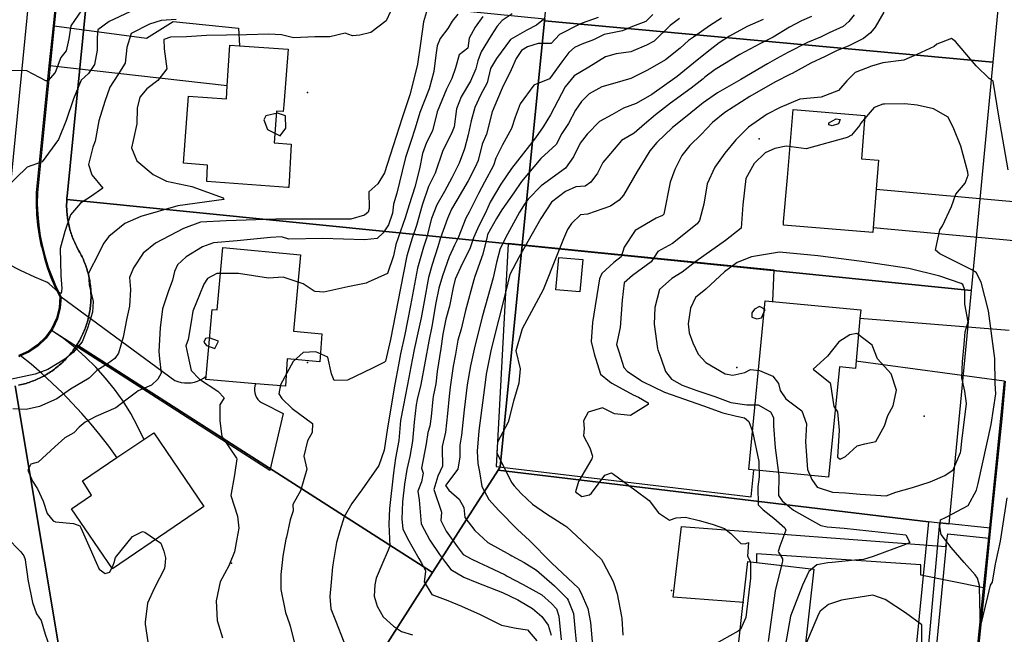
# Model space of a CAD drawing. Header units: inches. Extents: x 1364669 to 1365969, y 438680 to 440663.
# Tile 25 of 33: x 1365051 to 1365484, y 440218 to 440489. Entities that reach past the tile are written whole.
import ezdxf

# ---------------------------------------------------------------- set-up
doc = ezdxf.new("R2010")
doc.units = ezdxf.units.IN
doc.header["$MEASUREMENT"] = 0
for name, color, linetype, true_color in [('Building Footprints', 7, 'Continuous', 0xa71faf), ('Contour Lines 2 ft', 7, 'Continuous', 0x4b1f6a), ('Driveways', 7, 'Continuous', 0xa71faf), ('Fences', 7, 'Continuous', 0xa71faf), ('Parcel Attributes', 7, 'Continuous', 0xf61fde), ('Parcel Line', 7, 'Continuous', 0xf61fde), ('Pavement_Polygons', 7, 'Continuous', 0xf61fde), ('Road Pavement', 7, 'Continuous', 0xa31f53), ('Sidewalks', 7, 'Continuous', 0xa71faf), ('Spot Elevation', 7, 'Continuous', 0xf21f81), ('Street Centerlines', 7, 'Continuous', 0xa31f53)]:
    doc.layers.add(name, color=color, linetype=linetype, true_color=true_color)

msp = doc.modelspace()

# ---------------------------------------------------------------- linework, layer by layer
at = {"layer": 'Building Footprints'}
for points in [[(1365169.37, 440475.59), (1365167.5, 440451.16), (1365167.25, 440448.19), (1365164.25, 440448.41), (1365163.25, 440434.41), (1365170.75, 440433.81), (1365169.62, 440414.81), (1365169.25, 440414.84), (1365133.63, 440417.41), (1365134, 440424.59), (1365123.38, 440425.41), (1365125.63, 440455), (1365142.25, 440453.81), (1365142.62, 440459.41), (1365143.75, 440477.41), (1365148, 440477.09)], [(1365426.38, 440397), (1365426.25, 440395), (1365387, 440398.19), (1365387.12, 440399.69), (1365388.75, 440419.19), (1365391.25, 440449), (1365422.75, 440446.41), (1365421.25, 440427.41), (1365428.75, 440426.81), (1365427.75, 440414)], [(1365174.75, 440385.19), (1365171.75, 440351.59), (1365184.25, 440350.41), (1365183.25, 440338.19), (1365169, 440339.41), (1365168.25, 440327.41), (1365155.12, 440328.53), (1365133.25, 440330.41), (1365133.38, 440331.78), (1365136, 440361.19), (1365138.25, 440361), (1365140.63, 440388.41)], [(1365298.88, 440383.09), (1365297.5, 440368.88), (1365287, 440369.84), (1365288.38, 440384.06)], [(1365419, 440338.59), (1365418.63, 440335.19), (1365411.63, 440336), (1365406.75, 440287.41), (1365371.75, 440290.81), (1365379, 440365), (1365421, 440361), (1365420.63, 440357.19)], [(1365119.25, 440265.66), (1365092.25, 440247.19), (1365074.25, 440273.59), (1365083, 440279.59), (1365079, 440285.81), (1365094.13, 440296.06), (1365106, 440304.09), (1365110.38, 440307), (1365132.38, 440274.59), (1365131.38, 440273.87)], [(1365400.38, 440247), (1365394, 440189.41), (1365365, 440192.59), (1365369.37, 440232.41), (1365371.37, 440250.41), (1365375.25, 440249.97)]]:
    msp.add_lwpolyline(points, close=True, dxfattribs=at)
at = {"layer": 'Contour Lines 2 ft'}
for points, elevation in [([(1365099.85, 440492.04), (1365090.8, 440487.8), (1365085.74, 440484.06), (1365085.52, 440480.77), (1365085.4, 440475.18), (1365084.23, 440468.83), (1365081.7, 440464.96), (1365078.38, 440461.98), (1365075.08, 440453.78), (1365071.8, 440444.22), (1365068.52, 440435.94), (1365061.3, 440426), (1365054.66, 440423.73), (1365044.54, 440413.85)], 806), ([(1365078.78, 440492.94), (1365073.86, 440485.85), (1365073.03, 440480.13), (1365071.88, 440474.91), (1365069.54, 440471.93), (1365067.04, 440465.38), (1365063.83, 440461.7), (1365062.87, 440461.74), (1365054.56, 440466.07), (1365046.33, 440466.23)], 804), ([(1365230.68, 440493.45), (1365228.85, 440487.6), (1365227.6, 440478.14), (1365226.28, 440468.93), (1365225.96, 440467.64), (1365222.8, 440455.56), (1365220.13, 440447.14), (1365219.55, 440445.34), (1365214.26, 440429.03), (1365211.75, 440421.25), (1365208.83, 440416.38), (1365204.81, 440412.83), (1365205.05, 440405.5), (1365204.62, 440403.93), (1365202.95, 440402.57), (1365196.92, 440400.85), (1365184.48, 440400.89), (1365163.97, 440400.87), (1365142.2, 440400.16), (1365130.82, 440399.55), (1365123.33, 440396.8), (1365111.16, 440390.32), (1365105.69, 440385.98), (1365101.41, 440379.51), (1365099.61, 440375.18), (1365100.08, 440369.89), (1365099.71, 440362.65), (1365098.47, 440357.36), (1365096.9, 440348.95), (1365094.8, 440341.99), (1365093.3, 440339.61), (1365090.01, 440337.32), (1365085.38, 440334.42), (1365081.97, 440331.04), (1365073.75, 440326.11), (1365067.77, 440321.86), (1365060.12, 440318.53), (1365054.28, 440317.23), (1365048.39, 440317.51)], 812), ([(1365243.95, 440491.04), (1365241.43, 440487.86), (1365239.51, 440484.64), (1365236.12, 440480.29), (1365234.86, 440477.11), (1365234.31, 440473), (1365233.42, 440465.71), (1365231.35, 440458.19), (1365227.26, 440447.78), (1365225.23, 440440.88), (1365223.34, 440434.96), (1365220.88, 440427.94), (1365219.5, 440421.95), (1365217.1, 440412.28), (1365215.65, 440407.43), (1365215.26, 440403.5), (1365213.47, 440398.32), (1365211.12, 440394.93), (1365208.48, 440392.42), (1365202.87, 440391.73), (1365184.47, 440392.34), (1365169.66, 440392.02), (1365166.49, 440393.09), (1365161.58, 440392.74), (1365146.98, 440391.38), (1365136.56, 440390.52), (1365131.73, 440388.73), (1365124.58, 440384.38), (1365120.83, 440380.75), (1365119.41, 440377.91), (1365118.64, 440374.11), (1365116.72, 440368.9), (1365114.2, 440361.41), (1365113.2, 440353.15), (1365112.61, 440342.72), (1365112.87, 440339.42), (1365113.61, 440333.21), (1365112.19, 440330.58), (1365109.36, 440327.95), (1365103.49, 440325.35), (1365102.81, 440324.89), (1365098.07, 440321.3), (1365093.66, 440317.95), (1365084.91, 440314.08), (1365080.14, 440311.66), (1365077.59, 440309.49), (1365075.17, 440306.89), (1365071.33, 440304.78), (1365066.87, 440300.79), (1365059.53, 440294.13), (1365056.26, 440293.21), (1365055.04, 440290.55), (1365057.03, 440285.7), (1365059.23, 440282.35), (1365061.68, 440276.89), (1365063.51, 440271.47), (1365066.15, 440268.24), (1365067.15, 440267.85), (1365075.13, 440267.18), (1365077.87, 440266.06), (1365078.32, 440265.21), (1365082.39, 440255.91), (1365085, 440250)], 814), ([(1365267.83, 440491.08), (1365263.43, 440488.13), (1365261.24, 440485.73), (1365258.56, 440481.53), (1365254.18, 440474.37), (1365252.7, 440470.46), (1365251.87, 440466.93), (1365249.5, 440461.59), (1365245.47, 440454.59), (1365243.29, 440449.32), (1365242.31, 440441.44), (1365241.11, 440438.48), (1365237.33, 440430.99), (1365234.04, 440421.04), (1365231.12, 440415.17), (1365228.24, 440407.07), (1365225.73, 440398.02), (1365223.94, 440392.5), (1365221.57, 440384.71), (1365218.77, 440370.56), (1365214.39, 440348.05), (1365212.14, 440338.51), (1365211.75, 440338.06), (1365206.22, 440335.22), (1365195.44, 440330.05), (1365189.57, 440329.97), (1365188.46, 440332.94), (1365186.88, 440340.22), (1365181.58, 440342.62), (1365175.92, 440342.2), (1365171.55, 440338.24), (1365166.02, 440328.09), (1365165.23, 440324.09), (1365166.65, 440321.99), (1365171.22, 440317.65), (1365180.04, 440311.04), (1365179.89, 440307.04), (1365177.9, 440303.37), (1365176.31, 440296.67), (1365177.57, 440290.99), (1365175.62, 440284.34), (1365174.82, 440281.44), (1365171.45, 440275.43), (1365171.56, 440272.65), (1365170.23, 440268.72), (1365168.61, 440261.04), (1365168.39, 440260.15), (1365167.03, 440252.68), (1365166.76, 440250)], 818), ([(1365214.38, 440492.1), (1365212.51, 440488.01), (1365205.66, 440482.95), (1365200.93, 440481.71), (1365197.6, 440481.48), (1365194.41, 440482.6), (1365187.67, 440481.08), (1365181.09, 440480.98), (1365171.67, 440480.54), (1365166.46, 440481.93)], 810), ([(1365431.07, 440491.85), (1365427.3, 440485.31), (1365425.34, 440482.76), (1365422.18, 440480.32), (1365415.74, 440477.07), (1365410.4, 440474.85), (1365405.36, 440472.3), (1365399.05, 440469.49), (1365390.82, 440464.94), (1365390.19, 440464.57), (1365383.25, 440461.03), (1365372.25, 440454.77), (1365361.3, 440447.7), (1365355.87, 440443.35), (1365350.92, 440438.06), (1365345.83, 440433.22), (1365342.44, 440428.88), (1365339.24, 440422.72), (1365337.27, 440417.13), (1365334.47, 440403), (1365333.87, 440402.47), (1365331.03, 440401.24), (1365321.89, 440395.83), (1365316.98, 440388.61), (1365315.75, 440384.33), (1365312.46, 440381.86), (1365307.18, 440376.95), (1365306.23, 440374.7), (1365303.14, 440355.42), (1365302.54, 440347.03), (1365303.89, 440341.67), (1365306.69, 440332.79), (1365310.53, 440329.46), (1365311.64, 440328.72), (1365320.99, 440323.7), (1365323.37, 440322.68), (1365327.52, 440320.15), (1365327.52, 440319.37), (1365319.81, 440314.55), (1365312.85, 440315.38), (1365307.45, 440317.9), (1365301.28, 440316.09), (1365299.22, 440312.23), (1365299.4, 440308.82), (1365299.18, 440305.63), (1365302.01, 440300.38), (1365303.18, 440296.67), (1365302.77, 440295.49), (1365296.99, 440285.58), (1365295.68, 440280.96), (1365298.38, 440278.95), (1365301.73, 440279.65), (1365302.63, 440280.46), (1365308.61, 440288.3), (1365311.46, 440289.4), (1365312.4, 440288.75), (1365321.75, 440281.88), (1365328.09, 440277.21), (1365332.19, 440271.81), (1365336.98, 440268.58), (1365339.95, 440269.62), (1365344.04, 440269.82), (1365349.99, 440268.42), (1365355.75, 440266.88), (1365361.17, 440264.86), (1365363.89, 440262.64), (1365368.27, 440258.33), (1365370.14, 440258.1), (1365371.67, 440258.77), (1365371.21, 440252.79), (1365372.62, 440250.29), (1365372.62, 440250)], 836), ([(1365120.14, 440488.56), (1365113.52, 440488.17), (1365108.52, 440486.58), (1365100.35, 440482.49), (1365098.44, 440476.35), (1365097.75, 440469.49), (1365094.52, 440464.27), (1365091.02, 440458.88), (1365088.78, 440452.61), (1365086.19, 440444.12), (1365084.65, 440435.15), (1365083.52, 440432.47), (1365081.73, 440424.93), (1365083.14, 440420.29), (1365088, 440414.55), (1365082.54, 440410.69), (1365078.2, 440407.88), (1365073.7, 440402.82), (1365071.29, 440395.49), (1365069.28, 440388.03), (1365069.55, 440376.07), (1365069.93, 440370.46), (1365069.69, 440368.15), (1365068.5, 440368.78), (1365064.38, 440372.47), (1365063.6, 440372.97), (1365058.15, 440375.33), (1365051.76, 440378.27), (1365046.32, 440381.03)], 808), ([(1365254.9, 440490.01), (1365251.5, 440485.21), (1365248.88, 440480.4), (1365248.27, 440475.98), (1365244.5, 440473.06), (1365242.95, 440467.35), (1365241.31, 440462.73), (1365238.96, 440458), (1365234.81, 440448.09), (1365232.87, 440439.64), (1365230.13, 440434.55), (1365228.35, 440429.73), (1365227.12, 440423.06), (1365225.12, 440414.99), (1365222.58, 440407.2), (1365220.77, 440401.4), (1365216.71, 440389.76), (1365215.67, 440384.68), (1365213.04, 440376.93), (1365204.52, 440373.17), (1365203.61, 440372.8), (1365195.55, 440371.16), (1365185.05, 440368.76), (1365181.29, 440369.09), (1365180.81, 440369.24), (1365175.98, 440372.5), (1365167.14, 440375.31), (1365160.71, 440375.01), (1365147.57, 440377.06), (1365138.1, 440377.06), (1365133.97, 440374.73), (1365132.36, 440372.25), (1365130.39, 440367.58), (1365127.57, 440360.37), (1365126.76, 440355.78), (1365125.52, 440347.94), (1365124.44, 440345.23), (1365125.29, 440341.11), (1365126.73, 440334.32), (1365130.38, 440330.59), (1365138.54, 440325.33), (1365141.27, 440322.31), (1365139.33, 440319.31), (1365139.37, 440312.18), (1365140.18, 440305.38), (1365146.63, 440295.83), (1365146.78, 440295.46), (1365146.01, 440289.57), (1365145.78, 440288.46), (1365144.26, 440279.35), (1365147.18, 440270.32), (1365147.73, 440265.07), (1365146.91, 440260.44), (1365145.79, 440254.63), (1365143.89, 440250)], 816), ([(1365281.62, 440488.57), (1365278.57, 440486.1), (1365274.28, 440483.96), (1365267.16, 440479.84), (1365260.89, 440471.53), (1365258.35, 440467.14), (1365256.89, 440460.85), (1365253.98, 440455.38), (1365251.48, 440449.92), (1365249.76, 440444.03), (1365248.45, 440437.92), (1365246.9, 440431.72), (1365244.49, 440425.53), (1365241.35, 440419), (1365238.11, 440413.07), (1365234.74, 440407.19), (1365232.39, 440401.2), (1365230.16, 440392.46), (1365228.88, 440388.49), (1365226.26, 440379.27), (1365223.13, 440362.89), (1365220.65, 440350.25), (1365218.73, 440341.63), (1365217.84, 440336.84), (1365216.31, 440328.35), (1365213.04, 440309.17), (1365211.53, 440299.35), (1365209.3, 440292.61), (1365201.82, 440281.84), (1365197.39, 440275.94), (1365194.04, 440270.08), (1365192.05, 440263.88), (1365190.67, 440258.8), (1365189.19, 440250)], 820), ([(1365305.56, 440489.45), (1365298.51, 440486.96), (1365297.51, 440486.54), (1365288.64, 440482.05), (1365284.89, 440478.08), (1365279.2, 440478.02), (1365274.57, 440476.6), (1365271.95, 440475.01), (1365269.64, 440471.53), (1365267.39, 440466.56), (1365263.5, 440458.47), (1365261.4, 440453.58), (1365259.08, 440448.03), (1365256.53, 440438.27), (1365254.58, 440433.79), (1365252.9, 440426.63), (1365251.56, 440423.74), (1365248.52, 440417.66), (1365243.48, 440409.16), (1365241.11, 440405.32), (1365239.45, 440401.13), (1365236.14, 440392.17), (1365235.17, 440388.78), (1365232.61, 440380.96), (1365231.04, 440375.22), (1365229.1, 440364.65), (1365227.79, 440357.57), (1365226.73, 440352.19), (1365224.73, 440343.57), (1365223.24, 440335.92), (1365222.44, 440331.28), (1365220.94, 440323.6), (1365219.9, 440318.33), (1365218.74, 440312.38), (1365218.07, 440303.59), (1365216.63, 440295.89), (1365215.72, 440289.42), (1365213.92, 440273.76), (1365213.63, 440266.86), (1365214.12, 440257.17), (1365212.9, 440254.36), (1365211.03, 440250)], 822), ([(1365329.59, 440490.77), (1365326.49, 440487.69), (1365320.73, 440485.48), (1365316.33, 440483.64), (1365308.29, 440482.1), (1365303.56, 440479.76), (1365298.47, 440477.76), (1365295.28, 440476.26), (1365292.78, 440474.13), (1365289.58, 440470.07), (1365284.21, 440462.51), (1365277.32, 440459.8), (1365271.35, 440451.59), (1365269.08, 440445.65), (1365267.57, 440440.65), (1365263.63, 440433.5), (1365260.68, 440427.71), (1365259.57, 440424.45), (1365255.72, 440417.08), (1365253.08, 440412.17), (1365248.89, 440403.94), (1365247.46, 440401.29), (1365244.11, 440392.62), (1365242.54, 440389.37), (1365240.1, 440384.34), (1365237.14, 440375.92), (1365235.53, 440370.47), (1365234.29, 440364.1), (1365232.48, 440353.69), (1365231.23, 440347.3), (1365229.64, 440338.47), (1365227.75, 440328.14), (1365226.1, 440321.67), (1365225.6, 440319.27), (1365224.7, 440311.65), (1365224.09, 440303.34), (1365222.8, 440296.61), (1365221.52, 440290.85), (1365220.49, 440284.44), (1365219.65, 440276.69), (1365219.33, 440269.01), (1365219.85, 440264.73), (1365221.84, 440260.55), (1365226.87, 440251.77), (1365227.82, 440250)], 824), ([(1365341.35, 440489.06), (1365337.23, 440486.02), (1365330.22, 440479.07), (1365326.8, 440477.31), (1365319.96, 440474.38), (1365313.47, 440473.47), (1365308.77, 440472.15), (1365301.57, 440467.68), (1365295.11, 440463.86), (1365291.14, 440459.01), (1365284.69, 440446.7), (1365281.44, 440441.42), (1365278.01, 440436.67), (1365267.55, 440423.18), (1365262.82, 440416.2), (1365258.15, 440408.38), (1365256.07, 440403.71), (1365253.14, 440397.93), (1365250.85, 440392.7), (1365249.17, 440387.82), (1365245.9, 440381.2), (1365242.8, 440374.52), (1365241.89, 440370.8), (1365240.26, 440362.61), (1365238.63, 440356.88), (1365237.41, 440350.32), (1365236.52, 440344), (1365234.85, 440333.97), (1365234.24, 440328.44), (1365233.15, 440322.89), (1365232.97, 440321.79), (1365232.18, 440314.19), (1365231.68, 440309.85), (1365230.77, 440307.06), (1365230.07, 440302.14), (1365227.92, 440291.47), (1365228.66, 440289.19), (1365227.93, 440285.37), (1365226.38, 440281.33), (1365226.96, 440277.48), (1365227.81, 440266.96), (1365231.62, 440259.8), (1365235.82, 440253.52), (1365238.49, 440250)], 826), ([(1365359.8, 440489.17), (1365354.48, 440485.86), (1365347.49, 440480.84), (1365345.37, 440479.45), (1365341.63, 440476.03), (1365335.15, 440470.86), (1365327.26, 440466.35), (1365319.9, 440462.69), (1365312.94, 440460.64), (1365307.21, 440459.05), (1365301.71, 440455.97), (1365298.25, 440452.64), (1365295.59, 440448.71), (1365292.53, 440442.89), (1365289.66, 440438.51), (1365287.1, 440433.68), (1365280.41, 440427.55), (1365271.92, 440417.44), (1365268.52, 440412.48), (1365263.23, 440405), (1365260.9, 440401.2), (1365256.98, 440394.14), (1365256.77, 440393.29), (1365254.89, 440385.54), (1365251.39, 440375.67), (1365251, 440374.19), (1365247.34, 440360.76), (1365245.43, 440352.57), (1365243.98, 440347.62), (1365242.91, 440341.53), (1365241.85, 440336.19), (1365240.63, 440327.05), (1365240.07, 440323.09), (1365239.4, 440315.51), (1365238.47, 440307.18), (1365237.01, 440300.99), (1365237.06, 440300.11), (1365237.18, 440292.25), (1365235.23, 440287.87), (1365233.37, 440282.12), (1365236.7, 440272.1), (1365236.51, 440268.44), (1365238.83, 440263.73), (1365243.67, 440257.03), (1365246.34, 440253.49), (1365249.83, 440251.6), (1365253.21, 440250)], 828), ([(1365378.07, 440488.59), (1365371.14, 440485.6), (1365363.27, 440481.36), (1365358.76, 440478.4), (1365354.77, 440475.32), (1365349.13, 440470.82), (1365340.35, 440463.62), (1365329.22, 440455.63), (1365322.31, 440451.75), (1365316.71, 440449.69), (1365311.62, 440446.74), (1365306.17, 440443.79), (1365300.8, 440438.29), (1365297.75, 440434.34), (1365294.83, 440428.21), (1365291.22, 440423.23), (1365280.52, 440415.55), (1365274.81, 440409.69), (1365273.6, 440407.93), (1365271, 440403.92), (1365265.79, 440394.24), (1365262.54, 440387.95), (1365260.99, 440381.8), (1365259.49, 440375.09), (1365254.81, 440358.35), (1365251.38, 440345.01), (1365249.44, 440336.42), (1365248.06, 440328.08), (1365246.72, 440317.05), (1365245.6, 440305.95), (1365244.85, 440301.6), (1365244.8, 440296.43), (1365243.96, 440290.97), (1365238.49, 440283.75), (1365240.05, 440281.81), (1365244.53, 440277.83), (1365246.59, 440274.14), (1365246.98, 440269.76), (1365251.41, 440263.97), (1365257.16, 440258.77), (1365266.99, 440253.32), (1365267.63, 440252.94), (1365273.1, 440250.01), (1365273.11, 440250)], 830), ([(1365399.28, 440489.9), (1365394.89, 440488.06), (1365389.65, 440485.28), (1365382.44, 440480.82), (1365376.61, 440477.98), (1365367.85, 440473.18), (1365357.09, 440466.72), (1365352.51, 440463.26), (1365351.7, 440462.62), (1365346.46, 440458.45), (1365337.46, 440451.85), (1365330.86, 440446.66), (1365325.94, 440442.57), (1365321.47, 440438.74), (1365315.86, 440435.38), (1365309.36, 440427.8), (1365307.72, 440425.75), (1365305.31, 440421.09), (1365302.33, 440417.14), (1365299.85, 440415.35), (1365295.86, 440415.15), (1365291.26, 440413.01), (1365285.06, 440408.41), (1365280.45, 440401.13), (1365270.85, 440384.38), (1365266.86, 440376.62), (1365264.99, 440369.22), (1365258.66, 440343.75), (1365256.39, 440332.69), (1365256.08, 440330.26), (1365253.24, 440307.81), (1365252.5, 440298.84), (1365252.71, 440293.47), (1365253.44, 440289.87), (1365254.52, 440283.39), (1365257.55, 440277.62), (1365261.9, 440272.8), (1365270.13, 440264.53), (1365275.51, 440259.62), (1365284.95, 440250)], 832), ([(1365418.06, 440490.75), (1365415.72, 440487.74), (1365413.22, 440485.55), (1365407.17, 440482.75), (1365403.28, 440480.93), (1365397.61, 440478.59), (1365388.91, 440474.13), (1365384.11, 440471.5), (1365379.99, 440469.15), (1365368.24, 440462.23), (1365358.03, 440456.35), (1365351.77, 440452.07), (1365350.97, 440451.41), (1365343.93, 440445.68), (1365338.34, 440441.16), (1365331.44, 440434.58), (1365328.3, 440430.83), (1365326.29, 440427.49), (1365322.79, 440421.85), (1365316.7, 440411.38), (1365314.9, 440409.26), (1365311.04, 440406.53), (1365300.9, 440403.02), (1365297.8, 440402.71), (1365293.92, 440399), (1365292.17, 440396.38), (1365290.44, 440392.26), (1365287.42, 440384.92), (1365281.38, 440369.84), (1365272.15, 440352.65), (1365269.49, 440343.03), (1365271.31, 440335.16), (1365270.7, 440328.81), (1365268.37, 440320.87), (1365266.09, 440311.7), (1365261.44, 440302.87), (1365261.03, 440298.28), (1365261.53, 440297.12), (1365267.68, 440285.05), (1365268.66, 440283.6), (1365271.83, 440280.27), (1365276.81, 440275.61), (1365282.88, 440271.29), (1365291.01, 440266.24), (1365291.77, 440265.65), (1365298.3, 440259.62), (1365307.09, 440251.25), (1365307.75, 440250)], 834), ([(1365166.46, 440481.93), (1365160.93, 440482.23), (1365151.14, 440481.92), (1365133.48, 440481.58), (1365124.65, 440481.06), (1365117.63, 440480.82), (1365114.82, 440479.88), (1365114.95, 440475.78), (1365116.04, 440466.88), (1365112.08, 440461.87), (1365107.24, 440458.1), (1365104.28, 440454.53), (1365103.07, 440449.7), (1365102.84, 440442.73), (1365101.25, 440435.39), (1365100.58, 440432.23), (1365102.97, 440426.5), (1365110.09, 440420.51), (1365115.88, 440417.53), (1365127.08, 440415.26), (1365140.9, 440410.31), (1365141.17, 440409.48), (1365120.97, 440406.7), (1365104.66, 440402.11), (1365097.66, 440398.97), (1365090.56, 440393.2), (1365088.24, 440390.16), (1365085.9, 440385.36), (1365081.96, 440377.69), (1365081.73, 440377.03), (1365082, 440372.05), (1365083.77, 440364.68), (1365083.44, 440359.98), (1365081.23, 440352.96), (1365078.82, 440346.96), (1365074.91, 440342.24), (1365071.27, 440339.34), (1365063.82, 440334.77), (1365058.26, 440332.73), (1365046.49, 440330.32)], 810), ([(1365485.82, 440422.52), (1365481.66, 440446.12), (1365479.22, 440461.45), (1365477.38, 440462.64), (1365471.65, 440468.23), (1365462.58, 440479.03), (1365460.88, 440480.24), (1365454.45, 440477.85), (1365453.27, 440476.81), (1365445.64, 440473.23), (1365439.99, 440470.76), (1365430.74, 440469.64), (1365425.65, 440468.13), (1365418.58, 440465.3), (1365414.88, 440461.64), (1365411.21, 440457.42), (1365403.67, 440454.43), (1365394.22, 440453.55), (1365385.56, 440450.02), (1365379.92, 440447.01), (1365371.63, 440441.24), (1365366.15, 440435.81), (1365361.2, 440429.91), (1365356.86, 440423.79), (1365353.55, 440416.34), (1365352.08, 440407.39), (1365350.19, 440400.32), (1365349.11, 440398.82), (1365338.23, 440390.18), (1365331.89, 440386.69), (1365328.91, 440382.05), (1365320.64, 440376.05), (1365317.09, 440372.9), (1365316.14, 440365.21), (1365315.26, 440353.26), (1365313.73, 440345.85), (1365314.65, 440342.68), (1365316.83, 440335.64), (1365318.32, 440334.1), (1365324.27, 440330.06), (1365325.16, 440329.47), (1365334.74, 440324.82), (1365351.83, 440318.77), (1365360.39, 440315.8), (1365366.42, 440314.27), (1365369.91, 440313.51), (1365371.85, 440311.98), (1365373.49, 440307.59), (1365376.19, 440294.32), (1365376.38, 440287.55), (1365375.72, 440283.18), (1365375.96, 440275.32), (1365378.18, 440273.18), (1365382.83, 440269.5), (1365387.64, 440265.25), (1365388.01, 440264.15), (1365385.48, 440257.14), (1365384.66, 440254.78), (1365384.92, 440254.55), (1365386.56, 440251.64), (1365386.56, 440250.55), (1365386.43, 440250)], 838), ([(1365466.49, 440250), (1365460.75, 440256.62), (1365456.27, 440262.28), (1365455.67, 440265.63), (1365455.99, 440268.73), (1365458.57, 440269.95), (1365468.13, 440275.02), (1365471.9, 440281.81), (1365472.59, 440284.73), (1365478.28, 440310.66), (1365480.4, 440324.06), (1365480.07, 440328.66), (1365479.93, 440339.59), (1365477.08, 440360.63), (1365473.92, 440373.14), (1365471.67, 440377.47), (1365469.86, 440378.64), (1365455.73, 440385.64), (1365453.91, 440387.29), (1365455.7, 440396.2), (1365456.9, 440397.93), (1365460.9, 440406.4), (1365462.84, 440411.92), (1365466.83, 440416.66), (1365468.2, 440420.27), (1365468.06, 440421.55), (1365464.9, 440433.02), (1365461.85, 440440.52), (1365459.34, 440445.74), (1365452.91, 440449.38), (1365445.81, 440450.92), (1365440.42, 440451.63), (1365431.43, 440451.4), (1365430.76, 440451.38), (1365426.83, 440450), (1365420.9, 440442.92), (1365420.52, 440442.21), (1365416.94, 440437.85), (1365415.06, 440436.83), (1365397.06, 440431.78), (1365388.15, 440432.9), (1365383.31, 440431.93), (1365379, 440430), (1365374.23, 440425.38), (1365370.55, 440418.7), (1365369.15, 440407.17), (1365368.41, 440396.96), (1365361.62, 440391.42), (1365348.47, 440382.29), (1365342.57, 440377.61), (1365338.05, 440374.79), (1365332.49, 440369.89), (1365330.44, 440362.1), (1365330.23, 440354.67), (1365331.72, 440344.06), (1365331.8, 440343.5), (1365333.12, 440339.95), (1365335.23, 440333.94), (1365337.82, 440330.48), (1365342.53, 440327.86), (1365348.91, 440325.55), (1365356.93, 440322.87), (1365363.97, 440320.3), (1365370.88, 440319.29), (1365375.89, 440319.28), (1365381.31, 440316.26), (1365382.71, 440313.76), (1365382.62, 440310.09), (1365383.4, 440300.36), (1365385.02, 440288.22), (1365384.79, 440279.38), (1365386.41, 440277.13), (1365391.48, 440273), (1365403.52, 440266.25), (1365406.3, 440265.67), (1365413.72, 440265.06), (1365440.73, 440262.16), (1365442.52, 440258.69), (1365440.63, 440257.83), (1365426.5, 440252.62), (1365422.2, 440251.32), (1365418.41, 440250.93), (1365408.37, 440250)], 840), ([(1365485.24, 440278.32), (1365482.31, 440259.31), (1365480.21, 440250)], 840), ([(1365092.92, 440250), (1365093.59, 440252.1), (1365101.06, 440261.42), (1365105.4, 440263.66), (1365106.38, 440263.29), (1365113.46, 440258.47), (1365114.73, 440254.99), (1365115.48, 440252.09), (1365115.33, 440250)], 814), ([(1365045.62, 440261.06), (1365051.93, 440254.68), (1365053.2, 440252.92), (1365053.8, 440251.23), (1365053.97, 440250)], 812), ([(1365053.97, 440250), (1365054.79, 440243.77), (1365054.97, 440242.54), (1365057.04, 440232.36), (1365058.84, 440227.39), (1365060.82, 440224.49), (1365062.67, 440218.4), (1365065.67, 440209.65)], 812), ([(1365085, 440250), (1365086.32, 440247.01), (1365089.02, 440245.16), (1365090.99, 440245.78), (1365092.54, 440248.83), (1365092.92, 440250)], 814), ([(1365115.33, 440250), (1365115.12, 440247.28), (1365110.63, 440238.8), (1365107.62, 440232.08), (1365106.5, 440223.67), (1365106.59, 440222.91), (1365107.67, 440215.08)], 814), ([(1365143.89, 440250), (1365143.26, 440248.44), (1365139.46, 440241.54), (1365137.69, 440233.07), (1365138.19, 440224.5), (1365140.48, 440216.88)], 816), ([(1365166.76, 440250), (1365166.22, 440244.65), (1365166.1, 440238.06), (1365168.24, 440227.96), (1365169.94, 440223.03), (1365170.31, 440221.92), (1365172.22, 440214.58)], 818), ([(1365189.19, 440250), (1365189, 440248.83), (1365188.93, 440248.07), (1365188.35, 440241.37), (1365187.72, 440234.98), (1365188.09, 440229.66), (1365190.23, 440224.5), (1365193.92, 440215.17)], 820), ([(1365211.03, 440250), (1365208.08, 440243.12), (1365207.51, 440240.09), (1365207.18, 440235.11), (1365208.51, 440230.84), (1365211.17, 440226.15), (1365215.72, 440222.03), (1365219.25, 440219.61), (1365223.98, 440218.16)], 822), ([(1365227.82, 440250), (1365229.53, 440246.79), (1365229.71, 440245.94), (1365229.1, 440241.5), (1365232.56, 440235.94), (1365239.6, 440233.3), (1365245.6, 440230.82), (1365253.75, 440227.04), (1365263.15, 440222.4), (1365269.55, 440221.05), (1365274.63, 440220.31), (1365278.6, 440215.58)], 824), ([(1365238.49, 440250), (1365240.9, 440246.83), (1365246.65, 440243.5), (1365252.24, 440241.17), (1365263.57, 440236.76), (1365270.34, 440233.51), (1365270.98, 440233.15), (1365276.69, 440229.68), (1365280.88, 440226.21), (1365283.65, 440222.42), (1365284.95, 440218.08)], 826), ([(1365253.21, 440250), (1365256.93, 440248.24), (1365264.74, 440244.52), (1365265.66, 440244.03), (1365272.6, 440240.35), (1365280.88, 440235.71), (1365285.14, 440232), (1365287.24, 440229.66), (1365288.38, 440226.31), (1365289.4, 440215.99)], 828), ([(1365273.11, 440250), (1365278.57, 440246.58), (1365286.46, 440239.7), (1365291.97, 440234.14), (1365292.41, 440233.46), (1365294.74, 440227.48), (1365295.48, 440219.44), (1365296.23, 440212.15)], 830), ([(1365284.95, 440250), (1365285.29, 440249.65), (1365297, 440238.73), (1365297.98, 440236.84), (1365301.08, 440229.81), (1365302.17, 440223.6), (1365303.44, 440210.15)], 832), ([(1365307.75, 440250), (1365312.19, 440241.6), (1365313.9, 440236.24), (1365315.93, 440226.22), (1365316, 440225.42), (1365316.4, 440218.02)], 834), ([(1365372.62, 440250), (1365372.51, 440243.09), (1365370.46, 440225.78), (1365368.22, 440220.46), (1365367.2, 440219.77), (1365356.18, 440213.6)], 836), ([(1365386.43, 440250), (1365383.34, 440237.46), (1365380.38, 440215.21)], 838), ([(1365408.37, 440250), (1365406.46, 440249.82), (1365401.75, 440249.01), (1365398.25, 440245.94), (1365395.4, 440240.05), (1365390.16, 440226.31), (1365387.76, 440213.12)], 840), ([(1365480.21, 440250), (1365480.07, 440249.39), (1365478.73, 440241.27), (1365477.87, 440240.03), (1365476.63, 440235.04), (1365473.67, 440222.25), (1365473.28, 440232.3), (1365473.21, 440239.83), (1365472.22, 440243.15), (1365471.22, 440244.54), (1365466.49, 440250)], 840), ([(1365447.84, 440213.89), (1365447.84, 440222.59), (1365440.72, 440227.87), (1365431.67, 440233.66), (1365426.29, 440235.56), (1365415.2, 440233.86), (1365412.54, 440233.35), (1365406.86, 440231.54), (1365403.14, 440228.61), (1365402.36, 440227.3), (1365396.47, 440213.11)], 842)]:
    msp.add_lwpolyline(points, dxfattribs=dict(at, elevation=elevation))
for points, elevation in [([(1365168.19, 440446.26), (1365164.64, 440447.39), (1365159.53, 440446.35), (1365158.69, 440444.51), (1365160.33, 440440.23), (1365165.84, 440437.52), (1365168.39, 440440.91)], 812), ([(1365406.91, 440442.36), (1365406.92, 440443.28), (1365410.2, 440444.92), (1365411.93, 440444.73), (1365411.24, 440442.84), (1365408.5, 440441.87)], 838), ([(1365414.31, 440280.62), (1365420.76, 440279.94), (1365432.16, 440279.33), (1365436.37, 440280.92), (1365443.68, 440282.86), (1365451.48, 440285.38), (1365457.9, 440288.23), (1365461.64, 440290.76), (1365464.86, 440298.27), (1365465.02, 440298.88), (1365465.41, 440303.49), (1365466.52, 440312.74), (1365467.44, 440319.9), (1365466.71, 440325.32), (1365465.38, 440331.18), (1365465.68, 440338.19), (1365466.41, 440345.82), (1365466.91, 440351.35), (1365468.22, 440355.71), (1365466.78, 440363.45), (1365466.76, 440368.84), (1365466.77, 440369.59), (1365465.81, 440372.14), (1365465.05, 440372.59), (1365455.76, 440375.84), (1365442.17, 440379.13), (1365421.41, 440382.23), (1365402.16, 440384.8), (1365385.23, 440386.4), (1365372.97, 440384.29), (1365366.67, 440381.86), (1365361.09, 440377.72), (1365352.85, 440370.11), (1365348.43, 440366.44), (1365346.25, 440361.77), (1365345.12, 440354.87), (1365345.56, 440350.89), (1365347.21, 440346.51), (1365349.56, 440341.46), (1365352.94, 440337.94), (1365361.37, 440332.92), (1365364.82, 440332.26), (1365370.01, 440333.47), (1365372.56, 440334.81), (1365376.5, 440334.4), (1365382.37, 440331.91), (1365384.87, 440328.71), (1365385.56, 440325.56), (1365388.06, 440321.87), (1365395.16, 440316.67), (1365397.12, 440310.91), (1365396.77, 440303.02), (1365397.64, 440290.87), (1365399.55, 440286.42), (1365401.88, 440283.1), (1365408.62, 440280.82)], 842), ([(1365373.15, 440357.85), (1365375.26, 440357.12), (1365377.31, 440357.51), (1365379.02, 440361.23), (1365376.54, 440362.54), (1365374.29, 440361.33), (1365373.08, 440359.67)], 844), ([(1365134.62, 440348.71), (1365133.11, 440348.46), (1365132.36, 440346.82), (1365133.49, 440345.34), (1365137.21, 440344.05), (1365138.8, 440347.26)], 818), ([(1365411.42, 440346.99), (1365406.31, 440340.69), (1365400.02, 440335), (1365407.61, 440328.96), (1365407.74, 440328.14), (1365409.17, 440318.54), (1365410.76, 440316.14), (1365411.54, 440308.06), (1365410.79, 440296.27), (1365411.96, 440295.41), (1365414.31, 440296.54), (1365419.44, 440301.19), (1365422.83, 440302.05), (1365427.57, 440303.22), (1365431.42, 440310.1), (1365432.93, 440314.64), (1365435.17, 440318.86), (1365436.72, 440325.66), (1365434.35, 440332.89), (1365428.39, 440339.54), (1365425.98, 440345.48), (1365419.29, 440350.68), (1365416.17, 440350.06)], 844)]:
    msp.add_lwpolyline(points, close=True, dxfattribs=dict(at, elevation=elevation))
at = {"layer": 'Driveways'}
for p, q in [((1365142.6, 440459.4), (1365064.6, 440468.2)), ((1365427.8, 440414), (1365491.4, 440408.4)), ((1365489.8, 440391.2), (1365426.4, 440397)), ((1365069.6, 440366.8), (1365119.6, 440330)), ((1365486.2, 440352), (1365420.6, 440357.2)), ((1365418.8, 440338.6), (1365484, 440329.8))]:
    msp.add_line(p, q, dxfattribs=at)
for points in [[(1365066.6, 440485.8), (1365107.2, 440480.4), (1365118.8, 440487.8), (1365147.6, 440484.8), (1365148, 440477.2)], [(1365158.6, 440319.8), (1365167.2, 440315.4), (1365161.4, 440290.4), (1365065.4, 440352)], [(1365106, 440304.2), (1365103.26, 440309.94), (1365100.2, 440315.51), (1365096.82, 440320.9), (1365093.14, 440326.08), (1365089.16, 440331.04), (1365084.91, 440335.77), (1365080.39, 440340.24), (1365075.62, 440344.45), (1365070.62, 440348.37), (1365065.4, 440352)], [(1365094.2, 440296), (1365090.55, 440301.04), (1365086.76, 440305.97), (1365082.83, 440310.78), (1365078.75, 440315.48), (1365074.55, 440320.06), (1365070.2, 440324.51), (1365065.74, 440328.84), (1365061.14, 440333.03), (1365056.43, 440337.08), (1365051.6, 440341)], [(1365119.6, 440330), (1365120.97, 440329.49), (1365122.39, 440329.13), (1365123.83, 440328.93), (1365125.29, 440328.88), (1365126.75, 440328.99), (1365128.19, 440329.26), (1365129.58, 440329.68), (1365130.93, 440330.25), (1365132.21, 440330.96), (1365133.4, 440331.8)], [(1365155.2, 440328.6), (1365154.81, 440327.61), (1365154.6, 440326.58), (1365154.55, 440325.52), (1365154.68, 440324.47), (1365154.98, 440323.46), (1365155.44, 440322.51), (1365156.05, 440321.64), (1365156.79, 440320.89), (1365157.65, 440320.27), (1365158.6, 440319.8)], [(1365369.6, 440232.4), (1365338.6, 440234.8), (1365342.2, 440265.8), (1365458.4, 440257), (1365459.2, 440262.6), (1365477.2, 440260.6)], [(1365475, 440238.8), (1365447.4, 440244.4), (1365447.4, 440249), (1365375.2, 440253.8), (1365375.2, 440250)]]:
    msp.add_lwpolyline(points, dxfattribs=at)
at = {"layer": 'Fences'}
msp.add_lwpolyline([(1365382.4, 440364.8), (1365383, 440378.4), (1365266, 440390.2), (1365260.8, 440292.2), (1365372.8, 440278.8), (1365374, 440290.6)], dxfattribs=at)
at = {"layer": 'Parcel Attributes'}
for p in [(1365177.84, 440456.53), (1365376.34, 440436.13), (1365177.96, 440337.81), (1365366.57, 440335.69), (1365144.46, 440249.65), (1365337.84, 440237.73)]:
    msp.add_point(p, dxfattribs=at)
at = {"layer": 'Parcel Line'}
for points in [[(1365488.56, 440569.63), (1365484.8, 440530.6), (1365479.02, 440469.94), (1365282.04, 440488.1), (1365282.13, 440488.98), (1365292, 440588.5)], [(1365282.13, 440488.98), (1365282.04, 440488.1), (1365272.26, 440389.47), (1365072.14, 440409.57), (1365072.19, 440410.27), (1365072.25, 440410.96), (1365081.96, 440508.84)], [(1365479.02, 440469.94), (1365469.44, 440369.52), (1365272.26, 440389.47), (1365282.04, 440488.1)], [(1365272.26, 440389.47), (1365262.6, 440292), (1365261.65, 440290.52), (1365232.87, 440245.52), (1365232.37, 440245.84), (1365076.57, 440345.63), (1365076.94, 440346.22), (1365077.29, 440346.82), (1365077.64, 440347.43), (1365077.98, 440348.04), (1365078.3, 440348.66), (1365078.62, 440349.28), (1365078.92, 440349.91), (1365079.22, 440350.54), (1365079.5, 440351.18), (1365079.77, 440351.83), (1365080.03, 440352.47), (1365080.28, 440353.13), (1365080.51, 440353.78), (1365080.74, 440354.44), (1365080.95, 440355.11), (1365081.15, 440355.78), (1365081.34, 440356.45), (1365081.52, 440357.12), (1365081.69, 440357.8), (1365081.84, 440358.48), (1365081.99, 440359.17), (1365082.12, 440359.85), (1365082.24, 440360.54), (1365082.34, 440361.23), (1365082.44, 440361.92), (1365082.52, 440362.61), (1365082.59, 440363.31), (1365082.65, 440364), (1365082.7, 440364.7), (1365082.73, 440365.4), (1365082.76, 440366.1), (1365082.77, 440366.79), (1365082.76, 440367.49), (1365082.75, 440368.19), (1365082.72, 440368.89), (1365082.68, 440369.58), (1365082.63, 440370.28), (1365082.57, 440370.98), (1365082.5, 440371.67), (1365082.41, 440372.36), (1365082.31, 440373.05), (1365082.2, 440373.74), (1365082.07, 440374.43), (1365081.94, 440375.12), (1365081.79, 440375.8), (1365081.63, 440376.48), (1365081.46, 440377.15), (1365081.28, 440377.83), (1365081.09, 440378.5), (1365080.88, 440379.17), (1365080.66, 440379.83), (1365080.43, 440380.49), (1365080.19, 440381.14), (1365079.94, 440381.79), (1365079.68, 440382.44), (1365079.4, 440383.08), (1365079.11, 440383.72), (1365078.82, 440384.35), (1365078.51, 440384.98), (1365078.19, 440385.6), (1365077.86, 440386.21), (1365077.41, 440387.02), (1365076.84, 440388.03), (1365076.52, 440388.65), (1365076.2, 440389.27), (1365075.9, 440389.9), (1365075.61, 440390.54), (1365075.32, 440391.17), (1365075.05, 440391.82), (1365074.79, 440392.47), (1365074.54, 440393.12), (1365074.31, 440393.77), (1365074.08, 440394.43), (1365073.87, 440395.1), (1365073.67, 440395.77), (1365073.48, 440396.44), (1365073.3, 440397.11), (1365073.13, 440397.79), (1365072.98, 440398.47), (1365072.83, 440399.15), (1365072.7, 440399.84), (1365072.58, 440400.53), (1365072.48, 440401.22), (1365072.38, 440401.91), (1365072.3, 440402.6), (1365072.23, 440403.3), (1365072.17, 440403.99), (1365072.12, 440404.69), (1365072.09, 440405.39), (1365072.06, 440406.08), (1365072.05, 440406.78), (1365072.06, 440407.48), (1365072.07, 440408.18), (1365072.1, 440408.87), (1365072.14, 440409.57)], [(1365469.44, 440369.52), (1365459.64, 440266.75), (1365450.8, 440267.8), (1365261.65, 440290.52), (1365262.6, 440292), (1365272.26, 440389.47)], [(1365450.8, 440267.8), (1365441.05, 440170.08), (1365199.98, 440194.11), (1365232.87, 440245.52), (1365261.65, 440290.52)]]:
    msp.add_lwpolyline(points, close=True, dxfattribs=at)
for points in [[(1365081.96, 440508.84), (1365072.25, 440410.96), (1365072.19, 440410.27), (1365072.14, 440409.57), (1365072.1, 440408.87), (1365072.07, 440408.18), (1365072.06, 440407.48), (1365072.05, 440406.78), (1365072.06, 440406.08), (1365072.09, 440405.39), (1365072.12, 440404.69), (1365072.17, 440403.99), (1365072.23, 440403.3), (1365072.3, 440402.6), (1365072.38, 440401.91), (1365072.48, 440401.22), (1365072.58, 440400.53), (1365072.7, 440399.84), (1365072.83, 440399.15), (1365072.98, 440398.47), (1365073.13, 440397.79), (1365073.3, 440397.11), (1365073.48, 440396.44), (1365073.67, 440395.77), (1365073.87, 440395.1), (1365074.08, 440394.43), (1365074.31, 440393.77), (1365074.54, 440393.12), (1365074.79, 440392.47), (1365075.05, 440391.82), (1365075.32, 440391.17), (1365075.61, 440390.54), (1365075.9, 440389.9), (1365076.2, 440389.27), (1365076.52, 440388.65), (1365076.84, 440388.03), (1365077.41, 440387.02), (1365077.86, 440386.21), (1365078.19, 440385.6), (1365078.51, 440384.98), (1365078.82, 440384.35), (1365079.11, 440383.72), (1365079.4, 440383.08), (1365079.68, 440382.44), (1365079.94, 440381.79), (1365080.19, 440381.14), (1365080.43, 440380.49), (1365080.66, 440379.83), (1365080.88, 440379.17), (1365081.09, 440378.5), (1365081.28, 440377.83), (1365081.46, 440377.15), (1365081.63, 440376.48), (1365081.79, 440375.8), (1365081.94, 440375.12), (1365082.07, 440374.43), (1365082.2, 440373.74), (1365082.31, 440373.05), (1365082.41, 440372.36), (1365082.5, 440371.67), (1365082.57, 440370.98), (1365082.63, 440370.28), (1365082.68, 440369.58), (1365082.72, 440368.89), (1365082.75, 440368.19), (1365082.76, 440367.49), (1365082.77, 440366.79), (1365082.76, 440366.1), (1365082.73, 440365.4), (1365082.7, 440364.7), (1365082.65, 440364), (1365082.59, 440363.31), (1365082.52, 440362.61), (1365082.44, 440361.92), (1365082.34, 440361.23), (1365082.24, 440360.54), (1365082.12, 440359.85), (1365081.99, 440359.17), (1365081.84, 440358.48), (1365081.69, 440357.8), (1365081.52, 440357.12), (1365081.34, 440356.45), (1365081.15, 440355.78), (1365080.95, 440355.11), (1365080.74, 440354.44), (1365080.51, 440353.78), (1365080.28, 440353.13), (1365080.03, 440352.47), (1365079.77, 440351.83), (1365079.5, 440351.18), (1365079.22, 440350.54), (1365078.92, 440349.91), (1365078.62, 440349.28), (1365078.3, 440348.66), (1365077.98, 440348.04), (1365077.64, 440347.43), (1365077.29, 440346.82), (1365076.94, 440346.22), (1365076.57, 440345.63), (1365076.19, 440345.05), (1365075.8, 440344.47), (1365075.4, 440343.89), (1365074.99, 440343.33), (1365074.57, 440342.77), (1365074.15, 440342.22), (1365073.71, 440341.67), (1365073.26, 440341.14), (1365072.8, 440340.61), (1365072.34, 440340.09), (1365071.86, 440339.58), (1365071.38, 440339.07), (1365070.89, 440338.58), (1365070.39, 440338.09), (1365069.88, 440337.61), (1365069.36, 440337.14), (1365068.84, 440336.68), (1365068.3, 440336.23), (1365067.76, 440335.79), (1365067.21, 440335.36), (1365066.66, 440334.94), (1365066.09, 440334.53), (1365065.52, 440334.13), (1365064.95, 440333.73), (1365064.36, 440333.35), (1365063.77, 440332.98), (1365063.17, 440332.62), (1365062.57, 440332.27), (1365061.96, 440331.93), (1365061.34, 440331.6), (1365060.72, 440331.28), (1365060.1, 440330.97), (1365059.46, 440330.67), (1365058.83, 440330.39), (1365058.19, 440330.11), (1365057.54, 440329.85), (1365056.89, 440329.6), (1365056.23, 440329.36), (1365055.57, 440329.13), (1365054.91, 440328.91), (1365054.24, 440328.7), (1365053.57, 440328.51), (1365052.9, 440328.33), (1365052.22, 440328.16), (1365051.54, 440328), (1365050.86, 440327.85)], [(1365050.86, 440327.85), (1365051.54, 440328), (1365052.22, 440328.16), (1365052.9, 440328.33), (1365053.57, 440328.51), (1365054.24, 440328.7), (1365054.91, 440328.91), (1365055.57, 440329.13), (1365056.23, 440329.36), (1365056.89, 440329.6), (1365057.54, 440329.85), (1365058.19, 440330.11), (1365058.83, 440330.39), (1365059.46, 440330.67), (1365060.1, 440330.97), (1365060.72, 440331.28), (1365061.34, 440331.6), (1365061.96, 440331.93), (1365062.57, 440332.27), (1365063.17, 440332.62), (1365063.77, 440332.98), (1365064.36, 440333.35), (1365064.95, 440333.73), (1365065.52, 440334.13), (1365066.09, 440334.53), (1365066.66, 440334.94), (1365067.21, 440335.36), (1365067.76, 440335.79), (1365068.3, 440336.23), (1365068.84, 440336.68), (1365069.36, 440337.14), (1365069.88, 440337.61), (1365070.39, 440338.09), (1365070.89, 440338.58), (1365071.38, 440339.07), (1365071.86, 440339.58), (1365072.34, 440340.09), (1365072.8, 440340.61), (1365073.26, 440341.14), (1365073.71, 440341.67), (1365074.15, 440342.22), (1365074.57, 440342.77), (1365074.99, 440343.33), (1365075.4, 440343.89), (1365075.8, 440344.47), (1365076.19, 440345.05), (1365076.57, 440345.63), (1365232.37, 440245.84), (1365232.87, 440245.52), (1365199.98, 440194.11)], [(1365081.77, 440134.05), (1365049.49, 440327.59)], [(1365049.49, 440327.59), (1365081.77, 440134.05)]]:
    msp.add_lwpolyline(points, dxfattribs=at)
at = {"layer": 'Pavement_Polygons'}
for points in [[(1365071.35, 440538.45), (1365066.07, 440485.85), (1365064.3, 440468.23), (1365058.7, 440412.45), (1365058.7, 440412.41), (1365058.65, 440407.68), (1365058.65, 440407.66), (1365058.65, 440407.65), (1365058.85, 440402.93), (1365058.85, 440402.9), (1365059.3, 440398.19), (1365059.31, 440398.17), (1365060, 440393.49), (1365060, 440393.48), (1365060, 440393.46), (1365060.93, 440388.82), (1365060.93, 440388.81), (1365060.94, 440388.8), (1365062.11, 440384.22), (1365062.11, 440384.19), (1365063.52, 440379.67), (1365063.53, 440379.65), (1365065.17, 440375.22), (1365065.18, 440375.21), (1365065.18, 440375.19), (1365067.05, 440370.84), (1365067.06, 440370.83), (1365067.06, 440370.82), (1365069.09, 440366.7), (1365068.74, 440361.97), (1365067.53, 440357.29), (1365065.5, 440352.9), (1365065.04, 440352.26), (1365062.71, 440348.96), (1365059.25, 440345.57), (1365055.26, 440342.85), (1365051.65, 440341.26), (1365050.83, 440340.9)], [(1365488.2, 440116.06), (1365480.7, 440042.85), (1365479.23, 440027.46), (1365478.22, 440016.85), (1365476.61, 440000.05), (1365469.5, 439925.65), (1365469, 439920.26), (1365467.87, 439908.25), (1365465.84, 439886.56), (1365439.96, 439888.71), (1365445.5, 439945.75), (1365451.07, 439999.95), (1365455.5, 440043.15), (1365457.68, 440064.35), (1365464.3, 440128.75), (1365465.36, 440139.14), (1365466.29, 440148.33), (1365475.48, 440238.43), (1365478.2, 440265.16), (1365483.1, 440313.15), (1365484.65, 440329.73)]]:
    msp.add_lwpolyline(points, dxfattribs=at)
at = {"layer": 'Road Pavement'}
for points in [[(1365071.85, 440538.4, 0), (1365066.57, 440485.8, 0), (1365064.8, 440468.18, 0), (1365059.2, 440412.4, 0), (1365059.15, 440407.67, 0), (1365059.35, 440402.95, 0), (1365059.8, 440398.24, 0), (1365060.49, 440393.56, 0), (1365061.42, 440388.92, 0), (1365062.59, 440384.34, 0), (1365064, 440379.82, 0), (1365065.64, 440375.39, 0), (1365067.51, 440371.04, 0), (1365069.6, 440366.8, 0), (1365069.24, 440361.89, 0), (1365068, 440357.12, 0), (1365065.93, 440352.65, 0), (1365065.45, 440351.97, 0), (1365065.45, 440351.97, 0), (1365063.09, 440348.63, 0), (1365059.57, 440345.18, 0), (1365055.5, 440342.41, 0), (1365051.85, 440340.8, 0), (1365050.99, 440340.42, 0)], [(1365465.8, 440148.38, 0), (1365474.98, 440238.48, 0), (1365477.71, 440265.21, 0), (1365482.6, 440313.2, 0), (1365484.15, 440329.78, 0)]]:
    msp.add_polyline3d(points, dxfattribs=at)
at = {"layer": 'Sidewalks'}
for points in [[(1365415.8, 439861.6), (1365427.8, 439981.8), (1365448.4, 440186.6), (1365455.8, 440267.6), (1365477.8, 440265.2)], [(1365419.2, 439862.8), (1365431.2, 439981.4), (1365451.8, 440186.4), (1365458.6, 440257.8)]]:
    msp.add_lwpolyline(points, dxfattribs=at)
at = {"layer": 'Spot Elevation'}
msp.add_point((1365448.79, 440314.3, 843.44), dxfattribs=at)
at = {"layer": 'Street Centerlines'}
msp.add_line((1365042.62, 440367.16), (1365071.95, 440662.97), dxfattribs=at)

doc.saveas('drawing.dxf')
